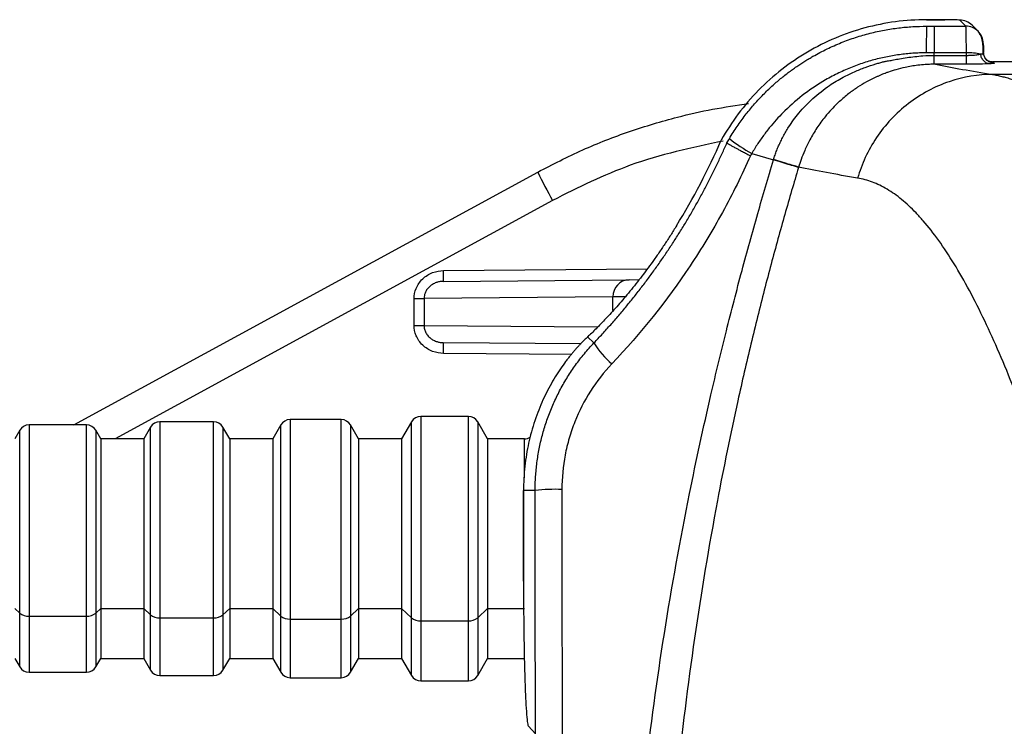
# Model space of a CAD drawing. Header units: millimetres. Extents: x 5 to 597, y 5 to 415.
# Tile 45 of 132: x 310.33 to 319.49, y 142.46 to 149.03. Entities that reach past the tile are written whole.
import ezdxf

# ---------------------------------------------------------------- set-up
doc = ezdxf.new("R2010")
doc.units = ezdxf.units.MM

msp = doc.modelspace()

# ---------------------------------------------------------------- linework, layer by layer
at = {"color": 7, "linetype": 'Continuous', "lineweight": 25}
for p, q in [((318.7658, 149.0333), (318.7658, 149.0332)), ((318.7658, 149.0333), (318.9365, 149.0333)), ((318.9365, 149.0332), (318.7658, 149.0332)), ((318.8361, 148.9728), (319.1322, 148.9728)), ((318.9365, 149.0333), (318.9365, 149.0332)), ((319.1322, 148.9728), (319.0764, 149.0285)), ((319.2453, 148.926), (319.1896, 148.9817)), ((319.1368, 148.725), (318.8364, 148.725)), ((319.137, 148.7019), (319.1368, 148.725)), ((319.3823, 148.6431), (319.3963, 148.6291)), ((319.5821, 148.6431), (319.3823, 148.6431)), ((334.2102, 148.5244), (319.3788, 148.5244)), ((317.1396, 147.7901), (317.3416, 147.7294)), ((310.8331, 145.2656), (315.1485, 147.6167)), ((317.5756, 147.6622), (317.5747, 147.6593)), ((316.4394, 147.1175), (316.4395, 147.1175)), ((314.2711, 146.6007), (315.9983, 146.6157)), ((315.9983, 146.6157), (316.0884, 146.6165)), ((313.9976, 146.4404), (314.0904, 146.4404)), ((313.9976, 146.1908), (313.9976, 146.4404)), ((315.8484, 146.4557), (314.0904, 146.4404)), ((314.0904, 146.4404), (314.0904, 146.1908)), ((313.9976, 146.1908), (314.0904, 146.1908)), ((315.5522, 146.0193), (314.2711, 146.0305)), ((315.598, 146.0707), (315.5906, 146.0631)), ((315.6192, 146.0908), (315.5979, 146.0707)), ((315.6713, 146.0282), (315.6124, 146.0839)), ((313.3204, 145.3156), (312.8438, 145.3156)), ((314.5031, 145.3456), (314.0611, 145.3456)), ((310.3283, 145.2156), (310.2821, 145.1356)), ((310.9493, 145.2656), (310.4149, 145.2656)), ((311.0821, 145.1356), (311.0359, 145.2156)), ((311.5456, 145.2456), (311.4821, 145.1356)), ((312.132, 145.2956), (311.6322, 145.2956)), ((312.2821, 145.1356), (312.2186, 145.2456)), ((312.7571, 145.2656), (312.6821, 145.1356)), ((313.4821, 145.1356), (313.407, 145.2656)), ((313.9745, 145.2956), (313.8821, 145.1356)), ((314.6821, 145.1356), (314.5897, 145.2956)), ((311.4821, 145.1356), (311.0821, 145.1356)), ((311.0821, 145.1356), (311.0821, 143.5588)), ((311.4821, 145.1356), (311.4821, 143.5588)), ((312.6821, 145.1356), (312.2821, 145.1356)), ((312.2821, 145.1356), (312.2821, 143.5588)), ((312.6821, 145.1356), (312.6821, 143.5588)), ((313.8821, 145.1356), (313.4821, 145.1356)), ((313.4821, 145.1356), (313.4821, 143.5588)), ((313.8821, 145.1356), (313.8821, 143.5588)), ((315.0244, 145.1356), (314.6821, 145.1356)), ((314.6821, 145.1356), (314.6821, 143.5588)), ((315.016, 144.6569), (315.0161, 144.6569)), ((315.016, 143.812), (315.016, 144.6569)), ((315.0161, 144.6569), (315.0161, 143.812)), ((315.1245, 144.6569), (315.0161, 144.6569)), ((315.016, 143.812), (315.0161, 143.812)), ((310.2821, 143.5588), (310.3283, 143.5152)), ((311.0821, 143.5588), (311.0359, 143.5152)), ((311.0821, 143.5588), (311.4821, 143.5588)), ((311.0821, 143.5588), (311.0821, 143.0956)), ((311.4821, 143.5588), (311.5456, 143.4988)), ((311.4821, 143.5588), (311.4821, 143.0956)), ((312.2821, 143.5588), (312.2186, 143.4988)), ((312.2821, 143.5588), (312.6821, 143.5588)), ((312.2821, 143.5588), (312.2821, 143.0956)), ((312.6821, 143.5588), (312.7571, 143.4879)), ((312.6821, 143.5588), (312.6821, 143.0956)), ((313.4821, 143.5588), (313.407, 143.4879)), ((313.4821, 143.5588), (313.8821, 143.5588)), ((313.4821, 143.5588), (313.4821, 143.0956)), ((313.8821, 143.5588), (313.9745, 143.4715)), ((313.8821, 143.5588), (313.8821, 143.0956)), ((314.6821, 143.5588), (314.5897, 143.4715)), ((314.6821, 143.5588), (315.0244, 143.5588)), ((314.6821, 143.5588), (314.6821, 143.0956)), ((310.4149, 143.4879), (310.9493, 143.4879)), ((311.6322, 143.4715), (312.132, 143.4715)), ((312.8438, 143.4606), (313.3204, 143.4606)), ((314.0611, 143.4442), (314.5031, 143.4442)), ((310.2821, 143.0956), (310.3283, 143.0156)), ((311.0359, 143.0156), (311.0821, 143.0956)), ((311.0821, 143.0956), (311.4821, 143.0956)), ((311.4821, 143.0956), (311.5456, 142.9856)), ((312.2186, 142.9856), (312.2821, 143.0956)), ((312.2821, 143.0956), (312.6821, 143.0956)), ((312.6821, 143.0956), (312.7571, 142.9656)), ((313.407, 142.9656), (313.4821, 143.0956)), ((313.4821, 143.0956), (313.8821, 143.0956)), ((313.8821, 143.0956), (313.9745, 142.9356)), ((314.5897, 142.9356), (314.6821, 143.0956)), ((314.6821, 143.0956), (315.0244, 143.0956)), ((310.4149, 142.9656), (310.9493, 142.9656)), ((311.6322, 142.9356), (312.132, 142.9356)), ((312.8438, 142.9156), (313.3204, 142.9156)), ((314.0611, 142.8856), (314.5031, 142.8856)), ((315.0613, 142.4638), (315.1265, 142.3928))]:
    msp.add_line(p, q, dxfattribs=at)
at = {"color": 8, "linetype": 'Continuous', "lineweight": 25}
for p, q in [((315.2868, 147.3532), (311.2163, 145.1356)), ((314.2719, 146.7007), (316.166, 146.7172)), ((315.8484, 146.3287), (315.8484, 146.4557)), ((314.0904, 146.1908), (315.7052, 146.1767)), ((315.6191, 146.0908), (315.6124, 146.0839)), ((315.4652, 145.9201), (314.2719, 145.9305)), ((312.8438, 145.3156), (312.8438, 143.4606)), ((313.3204, 143.4606), (313.3204, 145.3156)), ((314.0611, 145.3456), (314.0611, 143.4442)), ((314.5031, 143.4442), (314.5031, 145.3456)), ((310.3283, 143.5152), (310.3283, 145.2156)), ((310.4149, 145.2656), (310.4149, 143.4879)), ((310.9493, 143.4879), (310.9493, 145.2656)), ((311.0359, 145.2156), (311.0359, 143.5152)), ((311.5456, 143.4988), (311.5456, 145.2456)), ((311.6322, 145.2956), (311.6322, 143.4715)), ((312.132, 143.4715), (312.132, 145.2956)), ((312.2186, 145.2456), (312.2186, 143.4988)), ((312.7571, 143.4879), (312.7571, 145.2656)), ((313.407, 145.2656), (313.407, 143.4879)), ((313.9745, 143.4715), (313.9745, 145.2956)), ((314.5897, 145.2956), (314.5897, 143.4715)), ((315.0244, 144.7749), (315.0244, 145.1356)), ((310.3283, 143.0156), (310.3283, 143.5152)), ((310.4149, 143.4879), (310.4149, 142.9656)), ((310.9493, 142.9656), (310.9493, 143.4879)), ((311.0359, 143.5152), (311.0359, 143.0156)), ((311.5456, 142.9856), (311.5456, 143.4988)), ((311.6322, 143.4715), (311.6322, 142.9356)), ((312.132, 142.9356), (312.132, 143.4715)), ((312.2186, 143.4988), (312.2186, 142.9856)), ((312.7571, 142.9656), (312.7571, 143.4879)), ((313.407, 143.4879), (313.407, 142.9656)), ((313.9745, 142.9356), (313.9745, 143.4715)), ((314.5897, 143.4715), (314.5897, 142.9356)), ((312.8438, 143.4606), (312.8438, 142.9156)), ((313.3204, 142.9156), (313.3204, 143.4606)), ((314.0611, 143.4442), (314.0611, 142.8856)), ((314.5031, 142.8856), (314.5031, 143.4442))]:
    msp.add_line(p, q, dxfattribs=at)
at = {"color": 7, "linetype": 'Continuous', "lineweight": 25, "flags": 128}
for points in [[(318.8363, 148.7019), (318.8363, 148.7148), (318.8364, 148.725)], [(319.137, 148.6194), (318.977, 148.6194), (318.8503, 148.6194)]]:
    msp.add_lwpolyline(points, dxfattribs=at)
at = {"color": 7, "linetype": 'Continuous', "lineweight": 25}
for centre, radius, start, end in [((327.6649, 148.7738), 8.9013, 178.71943, 180.31434), ((319.0766, 148.8688), 0.1597, 45.00606, 90.07823), ((319.1324, 148.8131), 0.1597, 359.91983, 44.9973), ((319.1528, 148.1391), 0.5862, 78.44377, 91.56727), ((310.938, 150.502), 6.4591, 328.39987, 336.3864), ((310.938, 150.502), 6.4592, 328.39987, 336.38636), ((317.8683, 149.1203), 1.5167, 231.84609, 241.28348), ((319.5036, 149.7347), 4.8428, 205.93608, 209.45675), ((312.8387, 146.6632), 1.4338, 357.50153, 1.49854), ((316.0041, 146.4601), 0.1557, 92.13173, 181.6045), ((312.8387, 145.968), 1.4338, 358.50146, 2.49847), ((316.318, 146.4146), 0.7533, 210.86462, 230.46064), ((312.8438, 145.2156), 0.1, 90, 150), ((313.3204, 145.2156), 0.1, 30, 90), ((314.0611, 145.2456), 0.1, 90, 150), ((314.5031, 145.2456), 0.1, 30, 90), ((310.4149, 145.1656), 0.1, 90, 150), ((310.9493, 145.1656), 0.1, 30, 90), ((311.6322, 145.1956), 0.1, 90, 150), ((312.132, 145.1956), 0.1, 30, 90), ((315.0244, 145.2356), 0.1, 270, 302.95344), ((317.1221, 144.6569), 2.106, 178.58121, 180), ((315.324, 142.6879), 1.9791, 88.58087, 95.78776), ((310.4083, 143.6179), 0.1302, 232.10007, 272.91606), ((310.9559, 143.6179), 0.1302, 267.08394, 307.89993), ((311.6256, 143.6015), 0.1302, 232.10007, 272.91606), ((312.1386, 143.6015), 0.1302, 267.08394, 307.89993), ((312.8371, 143.5906), 0.1302, 232.10007, 272.91606), ((313.3271, 143.5906), 0.1302, 267.08394, 307.89993), ((314.0544, 143.5742), 0.1302, 232.10007, 272.91606), ((314.5097, 143.5742), 0.1302, 267.08394, 307.89993), ((310.4149, 143.0656), 0.1, 210, 270), ((310.9493, 143.0656), 0.1, 270, 330), ((311.6322, 143.0356), 0.1, 210, 270), ((312.132, 143.0356), 0.1, 270, 330), ((312.8438, 143.0156), 0.1, 210, 270), ((313.3204, 143.0156), 0.1, 270, 330), ((314.0611, 142.9856), 0.1, 210, 270), ((314.5031, 142.9856), 0.1, 270, 330)]:
    msp.add_arc(centre, radius, start, end, dxfattribs=at)
at = {"color": 8, "linetype": 'Continuous', "lineweight": 25}
msp.add_arc((319.1324, 148.8131), 0.1597, 45.00747, 90.07823, dxfattribs=at)
at = {"color": 7, "linetype": 'Continuous', "lineweight": 25}
for points, knots in [([(318.7658, 149.0332), (318.5729, 149.0332), (318.3792, 149.0075), (318.0054, 148.9061), (317.8256, 148.8305), (317.4918, 148.6348), (317.338, 148.5148), (317.0673, 148.2386), (316.9507, 148.0825), (316.8564, 147.9147)], [0, 0, 0, 0, 0.25, 0.25, 0.5, 0.5, 0.75, 0.75, 1, 1, 1, 1]), ([(316.9313, 147.9276), (316.943, 147.9469), (316.966, 147.985), (317.0025, 148.0402), (317.0399, 148.0934), (317.078, 148.1443), (317.1169, 148.1931), (317.1563, 148.2398), (317.1961, 148.2844), (317.2363, 148.3269), (317.2767, 148.3673), (317.3172, 148.4058), (317.3578, 148.4424), (317.3982, 148.477), (317.4385, 148.5098), (317.4785, 148.5409), (317.5182, 148.5702), (317.5575, 148.5978), (317.5963, 148.6239), (317.6345, 148.6484), (317.6721, 148.6714), (317.7396, 148.7107), (317.8386, 148.7627), (317.9713, 148.8211), (318.1051, 148.8696), (318.2392, 148.9084), (318.3729, 148.9378), (318.5056, 148.9581), (318.6364, 148.9705), (318.723, 148.972), (318.7658, 148.9728)], [0, 0, 0, 0, 0.030548, 0.060528, 0.089935, 0.118765, 0.147014, 0.174678, 0.201755, 0.228241, 0.254136, 0.27944, 0.304152, 0.328271, 0.351798, 0.374732, 0.397073, 0.41882, 0.439973, 0.460532, 0.480497, 0.499867, 0.566657, 0.632234, 0.696602, 0.759766, 0.821723, 0.88244, 0.941877, 1, 1, 1, 1]), ([(318.8361, 148.9728), (318.8361, 148.9704), (318.8362, 148.944), (318.8363, 148.8547), (318.8363, 148.7921), (318.8364, 148.725)], [0, 0, 0, 0, 0.5, 0.5, 1, 1, 1, 1]), ([(319.0764, 149.0285), (319.0759, 149.0291), (319.0724, 149.0297), (319.0581, 149.0308), (319.0473, 149.0314), (319.0202, 149.0323), (319.0039, 149.0327), (318.9702, 149.0331), (318.9527, 149.0332), (318.9365, 149.0332)], [0, 0, 0, 0, 0.25, 0.25, 0.5, 0.5, 0.75, 0.75, 1, 1, 1, 1]), ([(319.1368, 148.725), (319.1368, 148.7328), (319.1367, 148.7486), (319.1366, 148.7724), (319.1364, 148.7968), (319.1362, 148.8214), (319.1359, 148.8458), (319.1356, 148.8696), (319.1353, 148.8923), (319.1349, 148.9134), (319.1344, 148.9323), (319.1339, 148.9484), (319.1334, 148.961), (319.1328, 148.9699), (319.1324, 148.9718), (319.1322, 148.9728)], [0, 0, 0, 0, 0.057801, 0.118789, 0.182965, 0.250329, 0.32088, 0.394618, 0.471543, 0.551655, 0.634953, 0.721437, 0.811106, 0.903961, 1, 1, 1, 1]), ([(319.2946, 148.7028), (319.2942, 148.7258), (319.2933, 148.7713), (319.2871, 148.8324), (319.2744, 148.8873), (319.2552, 148.9128), (319.2453, 148.926)], [0, 0, 0, 0, 0.244499, 0.484324, 0.733551, 1, 1, 1, 1]), ([(319.2921, 148.8129), (319.2929, 148.812), (319.2939, 148.8039), (319.2954, 148.7736), (319.296, 148.7518), (319.2964, 148.729)], [0, 0, 0, 0, 0.5, 0.5, 1, 1, 1, 1]), ([(318.7637, 148.725), (318.7429, 148.7248), (318.7012, 148.7243), (318.6385, 148.721), (318.5757, 148.7157), (318.5127, 148.7083), (318.4497, 148.6986), (318.3866, 148.6868), (318.3235, 148.6727), (318.2605, 148.6563), (318.1976, 148.6375), (318.1349, 148.6164), (318.0724, 148.5929), (318.0102, 148.5669), (317.9484, 148.5385), (317.887, 148.5075), (317.7792, 148.448), (317.6273, 148.3476), (317.4831, 148.2235), (317.382, 148.1194), (317.3177, 148.0461), (317.2553, 147.9669), (317.195, 147.8816), (317.1583, 147.821), (317.1396, 147.7901)], [0, 0, 0, 0, 0.031827, 0.063795, 0.095922, 0.128225, 0.160722, 0.19343, 0.226368, 0.259553, 0.293003, 0.326735, 0.360768, 0.395117, 0.429802, 0.464839, 0.500245, 0.618168, 0.742609, 0.790543, 0.840187, 0.891602, 0.944851, 1, 1, 1, 1]), ([(318.2956, 148.6228), (318.3075, 148.6263), (318.331, 148.6332), (318.359, 148.6408), (318.3801, 148.6458), (318.3952, 148.6485), (318.4217, 148.653), (318.4622, 148.6606), (318.5196, 148.671), (318.5859, 148.6816), (318.6583, 148.6908), (318.7423, 148.6992), (318.8018, 148.7009), (318.8363, 148.7019)], [0, 0, 0, 0, 0.067599, 0.1344, 0.158968, 0.186173, 0.218487, 0.306321, 0.411549, 0.538096, 0.674003, 0.811308, 1, 1, 1, 1]), ([(318.8363, 148.6193), (318.8363, 148.6201), (318.8364, 148.6283), (318.8363, 148.6593), (318.8363, 148.6812), (318.8363, 148.7019)], [0, 0, 0, 0, 0.5, 0.5, 1, 1, 1, 1]), ([(319.137, 148.7019), (319.1421, 148.7019), (319.1525, 148.7019), (319.1679, 148.7023), (319.1832, 148.7029), (319.1981, 148.7037), (319.2153, 148.705), (319.2343, 148.7069), (319.2542, 148.7098), (319.2648, 148.7122), (319.2703, 148.7134)], [0, 0, 0, 0, 0.096692, 0.194184, 0.292584, 0.391996, 0.492523, 0.652138, 0.821204, 1, 1, 1, 1]), ([(319.137, 148.6194), (319.137, 148.6201), (319.137, 148.6283), (319.137, 148.6593), (319.137, 148.6813), (319.137, 148.7019)], [0, 0, 0, 0, 0.5, 0.5, 1, 1, 1, 1]), ([(319.3537, 148.6235), (319.3444, 148.6237), (319.3345, 148.6258), (319.3152, 148.6346), (319.3059, 148.6414), (319.29, 148.6585), (319.2834, 148.6689), (319.2741, 148.6908), (319.2714, 148.7024), (319.2703, 148.7134)], [0, 0, 0, 0, 0.25, 0.25, 0.5, 0.5, 0.75, 0.75, 1, 1, 1, 1]), ([(319.2915, 148.7192), (319.2926, 148.7199), (319.2946, 148.7212), (319.296, 148.7237), (319.2966, 148.7262), (319.2965, 148.7281), (319.2964, 148.729)], [0, 0, 0, 0, 0.281158, 0.540442, 0.779435, 1, 1, 1, 1]), ([(319.3259, 148.658), (319.3215, 148.663), (319.3128, 148.6727), (319.3007, 148.6951), (319.2981, 148.7134), (319.2964, 148.7253)], [0, 0, 0, 0, 0.2668427, 0.5251566, 1, 1, 1, 1]), ([(317.3425, 147.7323), (317.347, 147.7464), (317.3561, 147.7751), (317.3719, 147.8178), (317.3898, 147.861), (317.4097, 147.9043), (317.4318, 147.9478), (317.4562, 147.9913), (317.5021, 148.066), (317.5815, 148.1737), (317.7085, 148.3057), (317.8484, 148.4164), (317.9803, 148.4956), (318.0924, 148.5489), (318.1942, 148.5904), (318.2624, 148.6122), (318.2956, 148.6228)], [0, 0, 0, 0, 0.032754, 0.0663052, 0.1006463, 0.1357691, 0.1716646, 0.2083229, 0.2457333, 0.3651737, 0.5030896, 0.6489429, 0.7574652, 0.8421382, 0.9229303, 1, 1, 1, 1]), ([(318.8363, 148.6193), (318.8257, 148.6191), (318.7984, 148.6187), (318.7481, 148.6161), (318.6881, 148.6104), (318.6258, 148.6015), (318.5575, 148.5885), (318.4857, 148.5706), (318.4296, 148.5526), (318.3972, 148.541), (318.3857, 148.5368), (318.3723, 148.5318), (318.3547, 148.5249), (318.3309, 148.5152), (318.2806, 148.4933), (318.2106, 148.4583), (318.1231, 148.4054), (318.0542, 148.3562), (317.9991, 148.3116), (317.9621, 148.2793), (317.9223, 148.2418), (317.8764, 148.1949), (317.8127, 148.1214), (317.7444, 148.0281), (317.6817, 147.9228), (317.634, 147.8237), (317.5999, 147.7384), (317.5832, 147.6857), (317.5757, 147.6622)], [0, 0, 0, 0, 0.018663, 0.048107, 0.088669, 0.124913, 0.159047, 0.211199, 0.255291, 0.263791, 0.27235, 0.276856, 0.289178, 0.305736, 0.322329, 0.386311, 0.444263, 0.503431, 0.536823, 0.570179, 0.590129, 0.633833, 0.686495, 0.762461, 0.838145, 0.902695, 0.956497, 1, 1, 1, 1]), ([(319.3537, 148.6235), (319.33, 148.6222), (319.2969, 148.6212), (319.2221, 148.6197), (319.1796, 148.6194), (319.137, 148.6194)], [0, 0, 0, 0, 0.5, 0.5, 1, 1, 1, 1]), ([(319.3113, 148.6726), (319.3114, 148.6726), (319.3186, 148.6617), (319.3379, 148.6527), (319.3624, 148.6441), (319.3756, 148.6435), (319.3823, 148.6431)], [0, 0, 0, 0, 0.001611, 0.498085, 0.747642, 1, 1, 1, 1]), ([(319.3963, 148.6291), (319.3968, 148.6286), (319.3962, 148.6279), (319.393, 148.6271), (319.3912, 148.6268), (319.3898, 148.6265), (319.3892, 148.6264), (319.3812, 148.6253), (319.3697, 148.6244), (319.3537, 148.6235)], [0, 0, 0, 0, 0.25, 0.375, 0.4375, 0.4375, 0.5, 0.5, 1, 1, 1, 1]), ([(319.3788, 148.5244), (319.2485, 148.5234), (319.1115, 148.5021), (318.8436, 148.4119), (318.7131, 148.3429), (318.4811, 148.1647), (318.3799, 148.0557), (318.2203, 147.8175), (318.1618, 147.6887), (318.1243, 147.5609)], [0, 0, 0, 0, 0.25, 0.25, 0.5, 0.5, 0.75, 0.75, 1, 1, 1, 1]), ([(319.3788, 148.5244), (319.3929, 148.5218), (319.4211, 148.5167), (319.465, 148.5067), (319.5102, 148.495), (319.5568, 148.4814), (319.6049, 148.4659), (319.6544, 148.4483), (319.7052, 148.4288), (319.7575, 148.4073), (319.8112, 148.3836), (319.8663, 148.3579), (319.9228, 148.33), (319.9807, 148.2999), (320.0401, 148.2676), (320.1008, 148.233), (320.163, 148.1962), (320.2265, 148.157), (320.2915, 148.1155), (320.3579, 148.0715), (320.4257, 148.0252), (320.4949, 147.9763), (320.5655, 147.925), (320.6376, 147.8711), (320.711, 147.8147), (320.7859, 147.7556), (320.8621, 147.6939), (320.9517, 147.6196), (321.0559, 147.5308), (321.176, 147.4252), (321.3006, 147.3122), (321.4296, 147.1917), (321.563, 147.0632), (321.7009, 146.9266), (321.8432, 146.7816), (321.99, 146.6278), (322.1412, 146.4651), (322.2968, 146.293), (322.4569, 146.1114), (322.6214, 145.9199), (322.7903, 145.7187), (322.9051, 145.5776), (322.963, 145.5065)], [0, 0, 0, 0, 0.01757, 0.035279, 0.053128, 0.071118, 0.089248, 0.10752, 0.125934, 0.14449, 0.163189, 0.182031, 0.201017, 0.220146, 0.239419, 0.258837, 0.2784, 0.298108, 0.317962, 0.337962, 0.358108, 0.3784, 0.39884, 0.419427, 0.440161, 0.461043, 0.482073, 0.503252, 0.534347, 0.566114, 0.598554, 0.631667, 0.665455, 0.699918, 0.735057, 0.770872, 0.807364, 0.844534, 0.882382, 0.920908, 0.960114, 1, 1, 1, 1]), ([(315.1485, 147.6167), (315.2871, 147.6879), (315.5641, 147.8303), (316.0004, 147.9995), (316.4057, 148.1208), (316.7763, 148.2055), (316.9982, 148.2369), (317.1098, 148.2528)], [0, 0, 0, 0, 0.225258, 0.450519, 0.675783, 0.837052, 1, 1, 1, 1]), ([(315.6713, 146.0282), (315.6977, 146.0562), (315.7503, 146.112), (315.8273, 146.1975), (315.9026, 146.2841), (315.9761, 146.3717), (316.0479, 146.4603), (316.1179, 146.55), (316.1862, 146.6406), (316.2526, 146.7321), (316.3173, 146.8245), (316.3801, 146.9177), (316.4412, 147.0118), (316.5004, 147.1066), (316.5579, 147.2021), (316.6135, 147.2984), (316.6673, 147.3953), (316.7193, 147.4928), (316.7694, 147.5909), (316.8178, 147.6895), (316.8644, 147.7886), (316.894, 147.8553), (316.9088, 147.8885)], [0, 0, 0, 0, 0.051483, 0.102806, 0.153971, 0.204978, 0.255828, 0.30652, 0.357055, 0.407435, 0.457659, 0.507727, 0.557641, 0.607401, 0.657008, 0.706461, 0.755762, 0.804911, 0.853909, 0.902756, 0.951453, 1, 1, 1, 1]), ([(316.9088, 147.8885), (316.9091, 147.8881), (316.9097, 147.8873), (316.9129, 147.8848), (316.9179, 147.8815), (316.9249, 147.8772), (316.9338, 147.872), (316.9447, 147.8657), (316.9575, 147.8585), (316.9723, 147.8504), (316.9905, 147.8406), (317.0139, 147.828), (317.0448, 147.8117), (317.083, 147.7917), (317.112, 147.7768), (317.1272, 147.7689)], [0, 0, 0, 0, 0.05839, 0.118314, 0.179624, 0.242151, 0.305699, 0.370049, 0.434969, 0.500208, 0.567894, 0.653269, 0.755248, 0.871841, 1, 1, 1, 1]), ([(317.1272, 147.7689), (317.0478, 147.5888), (316.9608, 147.4129), (316.7734, 147.0714), (316.6727, 146.9054), (316.3504, 146.4217), (316.1084, 146.118), (315.8384, 145.8337)], [0, 0, 0, 0, 0.25, 0.25, 0.5, 0.5, 1, 1, 1, 1]), ([(315.9624, 138.8156), (315.9626, 138.8909), (315.963, 139.0435), (315.9661, 139.2758), (315.9712, 139.5145), (315.9786, 139.7596), (315.9884, 140.0111), (316.0009, 140.2689), (316.0161, 140.5331), (316.0343, 140.8036), (316.0725, 141.3016), (316.1556, 142.1448), (316.3177, 143.33), (316.5295, 144.5034), (316.7327, 145.4394), (316.899, 146.1296), (317.045, 146.6914), (317.1912, 147.2216), (317.2924, 147.5634), (317.3416, 147.7294)], [0, 0, 0, 0, 0.024943, 0.050602, 0.076977, 0.104068, 0.131873, 0.160394, 0.189629, 0.219579, 0.250243, 0.355174, 0.500342, 0.646575, 0.750238, 0.81774, 0.881864, 0.942617, 1, 1, 1, 1]), ([(317.5747, 147.6593), (317.57, 147.6608), (317.561, 147.6634), (317.5342, 147.6715), (317.5163, 147.6769), (317.4736, 147.6897), (317.4488, 147.6972), (317.3963, 147.7129), (317.3687, 147.7212), (317.3416, 147.7294)], [0, 0, 0, 0, 0.25, 0.25, 0.5, 0.5, 0.75, 0.75, 1, 1, 1, 1]), ([(317.5756, 147.6622), (317.5708, 147.6636), (317.5619, 147.6663), (317.5351, 147.6744), (317.5172, 147.6797), (317.4745, 147.6925), (317.4497, 147.7), (317.3972, 147.7158), (317.3696, 147.7241), (317.3425, 147.7322)], [0, 0, 0, 0, 0.25, 0.25, 0.5, 0.5, 0.75, 0.75, 1, 1, 1, 1]), ([(317.5747, 147.6593), (317.5533, 147.5877), (317.51, 147.4425), (317.4463, 147.2211), (317.3825, 146.9932), (317.319, 146.7588), (317.2557, 146.5178), (317.1929, 146.2702), (317.1308, 146.016), (317.0695, 145.7551), (316.9602, 145.2709), (316.792, 144.4489), (316.5966, 143.2756), (316.4526, 142.105), (316.3743, 141.1979), (316.3346, 140.5743), (316.3119, 140.1061), (316.2969, 139.6579), (316.2882, 139.23), (316.2871, 138.9515), (316.2866, 138.8156)], [0, 0, 0, 0, 0.024995, 0.050683, 0.077066, 0.104147, 0.131926, 0.160404, 0.189583, 0.219464, 0.250048, 0.355644, 0.500065, 0.647819, 0.750043, 0.804569, 0.856836, 0.906835, 0.954558, 1, 1, 1, 1]), ([(320.4285, 143.1028), (320.4146, 143.1477), (320.3867, 143.2374), (320.3453, 143.37), (320.3041, 143.5011), (320.2632, 143.6305), (320.2226, 143.7582), (320.1822, 143.8843), (320.1068, 144.1181), (319.9983, 144.4485), (319.8106, 144.9973), (319.5816, 145.6161), (319.3517, 146.1495), (319.1659, 146.5188), (319.0235, 146.7684), (318.8802, 146.985), (318.7616, 147.1359), (318.6685, 147.238), (318.6015, 147.304), (318.5343, 147.3626), (318.4669, 147.414), (318.3992, 147.4581), (318.3311, 147.495), (318.2626, 147.5244), (318.1938, 147.5472), (318.1475, 147.5563), (318.1243, 147.5609)], [0, 0, 0, 0, 0.01757, 0.035122, 0.052657, 0.070176, 0.087681, 0.105174, 0.122656, 0.186249, 0.24875, 0.374344, 0.49711, 0.560735, 0.62376, 0.686324, 0.748566, 0.777026, 0.805321, 0.833466, 0.861475, 0.889362, 0.917144, 0.944834, 0.972448, 1, 1, 1, 1]), ([(316.4395, 147.1175), (316.4305, 147.103), (316.4127, 147.0742), (316.3855, 147.0313), (316.3581, 146.989), (316.3305, 146.9471), (316.3027, 146.9057), (316.2746, 146.8648), (316.2464, 146.8244), (316.1897, 146.7447), (316.1038, 146.6296), (315.991, 146.4889), (315.8824, 146.3622), (315.798, 146.27), (315.7353, 146.2045), (315.6911, 146.1598), (315.6497, 146.1191), (315.6248, 146.0956), (315.6124, 146.0839)], [0, 0, 0, 0, 0.031575, 0.063008, 0.094332, 0.125583, 0.156794, 0.188, 0.219236, 0.250536, 0.375428, 0.500384, 0.624908, 0.749919, 0.812395, 0.874723, 0.93717, 1, 1, 1, 1]), ([(313.9976, 146.4404), (313.9976, 146.4709), (314.0035, 146.5038), (314.0302, 146.5676), (314.0511, 146.5982), (314.1045, 146.6489), (314.1369, 146.6689), (314.2045, 146.6945), (314.2395, 146.7004), (314.2719, 146.7007)], [0, 0, 0, 0, 0.25, 0.25, 0.5, 0.5, 0.75, 0.75, 1, 1, 1, 1]), ([(314.2711, 146.6007), (314.264, 146.6004), (314.2507, 146.5999), (314.2325, 146.5969), (314.2174, 146.5932), (314.1964, 146.5865), (314.1709, 146.5746), (314.1421, 146.5537), (314.1191, 146.5287), (314.1025, 146.5002), (314.0923, 146.4705), (314.091, 146.4504), (314.0904, 146.4404)], [0, 0, 0, 0, 0.08028, 0.149765, 0.208454, 0.256349, 0.398754, 0.52393, 0.654874, 0.776526, 0.88962, 1, 1, 1, 1]), ([(314.2719, 145.9305), (314.2395, 145.9308), (314.2045, 145.9367), (314.1369, 145.9623), (314.1045, 145.9823), (314.0511, 146.033), (314.0302, 146.0636), (314.0035, 146.1274), (313.9976, 146.1603), (313.9976, 146.1908)], [0, 0, 0, 0, 0.25, 0.25, 0.5, 0.5, 0.75, 0.75, 1, 1, 1, 1]), ([(314.0904, 146.1908), (314.0906, 146.1851), (314.091, 146.1736), (314.0943, 146.1565), (314.0996, 146.1395), (314.1072, 146.1229), (314.117, 146.1068), (314.129, 146.0917), (314.1462, 146.0746), (314.1709, 146.0566), (314.2012, 146.0425), (314.2352, 146.0328), (314.2578, 146.0314), (314.2711, 146.0305)], [0, 0, 0, 0, 0.0629116, 0.1271537, 0.1929765, 0.2606128, 0.3302772, 0.402166, 0.4764582, 0.6015358, 0.7439575, 0.8504001, 1, 1, 1, 1]), ([(315.5906, 146.0631), (315.5846, 146.0573), (315.5727, 146.0457), (315.5539, 146.0266), (315.5345, 146.0063), (315.5146, 145.9847), (315.4941, 145.9616), (315.4732, 145.9372), (315.4518, 145.9113), (315.4301, 145.884), (315.3831, 145.8225), (315.3097, 145.7155), (315.2166, 145.5472), (315.1352, 145.3563), (315.083, 145.1858), (315.0519, 145.0443), (315.0343, 144.9373), (315.0216, 144.8249), (315.0184, 144.7482), (315.0168, 144.7091)], [0, 0, 0, 0, 0.027867, 0.055653, 0.083391, 0.111114, 0.138858, 0.166654, 0.194537, 0.22254, 0.250696, 0.374673, 0.500017, 0.622596, 0.749756, 0.808937, 0.87028, 0.933926, 1, 1, 1, 1]), ([(315.1245, 144.6569), (315.1246, 144.6784), (315.125, 144.7214), (315.1282, 144.7859), (315.1334, 144.8504), (315.1407, 144.9148), (315.1501, 144.979), (315.1616, 145.043), (315.1752, 145.1068), (315.191, 145.1701), (315.2088, 145.2331), (315.2288, 145.2955), (315.2509, 145.3573), (315.275, 145.4185), (315.3012, 145.479), (315.3294, 145.5387), (315.3596, 145.5975), (315.3919, 145.6554), (315.4261, 145.7122), (315.4623, 145.768), (315.5003, 145.8227), (315.5403, 145.8761), (315.5821, 145.9282), (315.6256, 145.9791), (315.6561, 146.0118), (315.6713, 146.0282)], [0, 0, 0, 0, 0.042582, 0.085241, 0.127977, 0.170791, 0.213684, 0.256657, 0.29971, 0.342843, 0.386058, 0.429356, 0.472736, 0.516199, 0.559747, 0.60338, 0.647099, 0.690903, 0.734795, 0.778773, 0.82284, 0.866996, 0.91124, 0.955575, 1, 1, 1, 1]), ([(315.8384, 145.8337), (315.7641, 145.7555), (315.6973, 145.6699), (315.5821, 145.4899), (315.5334, 145.395), (315.4736, 145.2452), (315.4559, 145.1938), (315.4258, 145.0906), (315.4133, 145.0385), (315.3832, 144.8812), (315.373, 144.7746), (315.3731, 144.6664)], [0, 0, 0, 0, 0.25, 0.25, 0.5, 0.5, 0.625, 0.625, 0.75, 0.75, 1, 1, 1, 1]), ([(315.0161, 143.812), (315.0161, 143.7342), (315.0164, 143.6535), (315.0174, 143.4901), (315.0182, 143.4075), (315.0204, 143.2449), (315.0218, 143.1651), (315.0251, 143.0135), (315.0271, 142.9418), (315.0315, 142.8111), (315.0339, 142.7521), (315.039, 142.6502), (315.0417, 142.6072), (315.0473, 142.5383), (315.0502, 142.5123), (315.0558, 142.4766), (315.0586, 142.4667), (315.0613, 142.4638)], [0, 0, 0, 0, 0.125, 0.125, 0.25, 0.25, 0.375, 0.375, 0.5, 0.5, 0.625, 0.625, 0.75, 0.75, 0.875, 0.875, 1, 1, 1, 1])]:
    msp.add_open_spline(points, degree=3, knots=knots, dxfattribs=at)
for points in [[(318.7658, 148.9728), (318.7892, 148.9728), (318.8127, 148.9728), (318.8361, 148.9728)], [(318.8364, 148.725), (318.8121, 148.725), (318.7879, 148.725), (318.7637, 148.725)], [(318.8363, 148.7019), (318.9365, 148.7019), (319.0367, 148.7019), (319.137, 148.7019)], [(318.8498, 148.6194), (318.8453, 148.6194), (318.8408, 148.6193), (318.8363, 148.6193)], [(318.8503, 148.6194), (319.0077, 148.5875), (319.184, 148.5559), (319.3788, 148.5244)], [(316.8563, 147.9147), (316.8563, 147.9147), (316.8563, 147.9147), (316.8564, 147.9147)], [(316.9088, 147.8886), (316.9161, 147.9017), (316.9237, 147.9147), (316.9313, 147.9276)], [(316.9088, 147.8885), (316.9088, 147.8886), (316.9088, 147.8886), (316.9088, 147.8886)], [(317.1396, 147.7901), (317.1354, 147.7831), (317.1313, 147.776), (317.1272, 147.7689)], [(317.3416, 147.7294), (317.3419, 147.7304), (317.3422, 147.7314), (317.3425, 147.7323)], [(318.1243, 147.5609), (317.9213, 147.5947), (317.7384, 147.6285), (317.5756, 147.6622)], [(315.6124, 146.0839), (315.6048, 146.0768), (315.5976, 146.0698), (315.5906, 146.0631)], [(315.1265, 142.3928), (315.126, 143.1476), (315.1253, 143.9023), (315.1245, 144.6569)], [(315.3731, 144.6664), (315.3737, 143.9048), (315.3742, 143.143), (315.3746, 142.3812)]]:
    msp.add_open_spline(points, degree=3, dxfattribs=at)
at = {"color": 8, "linetype": 'Continuous', "lineweight": 25}
for points, knots in [([(319.2703, 148.7134), (319.2729, 148.7138), (319.278, 148.7146), (319.2838, 148.716), (319.2884, 148.7175), (319.2905, 148.7186), (319.2915, 148.7192)], [0, 0, 0, 0, 0.276957, 0.535899, 0.776807, 1, 1, 1, 1]), ([(319.3963, 148.6291), (319.3819, 148.6306), (319.354, 148.6335), (319.3337, 148.6527), (319.3238, 148.6619)], [0, 0, 0, 0, 0.5166006, 1, 1, 1, 1]), ([(316.8743, 147.9049), (316.5817, 147.8425), (316.0292, 147.7246), (315.5243, 147.472), (315.2868, 147.3532)], [0, 0, 0, 0, 0.529596, 1, 1, 1, 1]), ([(315.9612, 146.4566), (315.9512, 146.4565), (315.898, 146.4561), (315.8706, 146.4559), (315.8484, 146.4557)], [0, 0, 0, 0, 0.188156, 1, 1, 1, 1])]:
    msp.add_open_spline(points, degree=3, knots=knots, dxfattribs=at)

doc.saveas('drawing.dxf')
